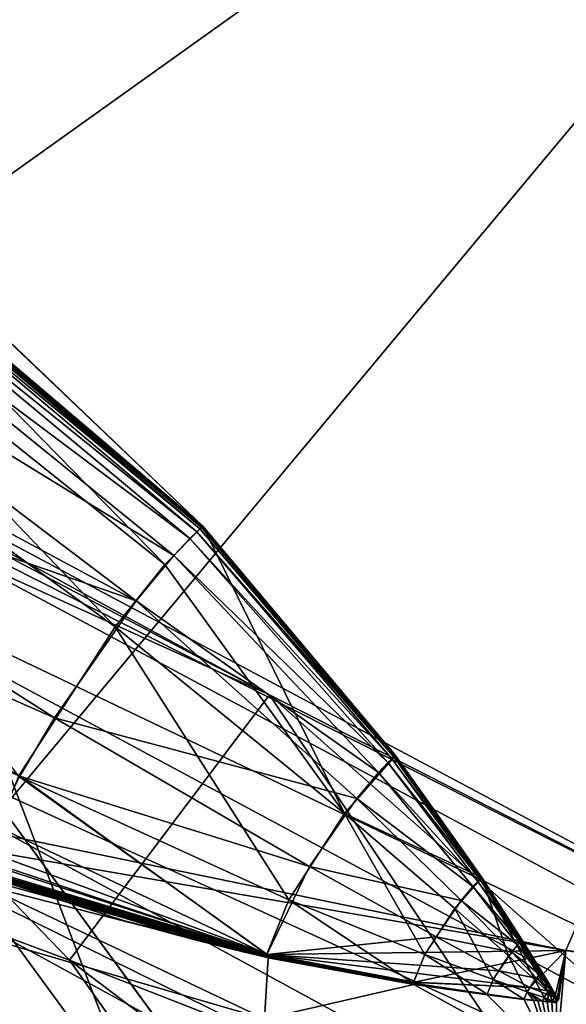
# Model space of a CAD drawing. Header units: metres. Extents: x -904 to 0, y -908 to 0.
# Tile 113 of 127: x -231.3 to -224.45, y -75.07 to -62.73. Entities that reach past the tile are written whole.
import ezdxf

# ---------------------------------------------------------------- set-up
doc = ezdxf.new("R2010")
doc.units = ezdxf.units.M

msp = doc.modelspace()

# ---------------------------------------------------------------- linework, layer by layer
at = {"layer": 'None'}
for points in [[(-239.314407, -51.557915, 226.902679), (-221.221985, -98.890182, 230.553024), (-242.650131, -103.940552, 237.516327)], [(-239.314407, -51.557915, 226.902679), (-223.317856, -52.233398, 222.626984), (-221.221985, -98.890182, 230.553024)], [(-215.260452, -53.132961, 2033.22522), (-239.308899, -51.564125, 2023.590088), (-238.364059, -69.631866, 2020.825439)], [(-231.748611, -72.892342, 2023.12439), (-215.260452, -53.132961, 2033.22522), (-238.364059, -69.631866, 2020.825439)], [(-231.748611, -72.892342, 2023.12439), (-224.452255, -74.390381, 2025.841675), (-215.260452, -53.132961, 2033.22522)], [(-224.452255, -74.390381, 2025.841675), (-201.253052, -77.030235, 2033.800049), (-215.260452, -53.132961, 2033.22522)], [(-238.33371, -66.588646, 706.081116), (-228.169373, -71.188133, 751.055359), (-248.986176, -60.178795, 750.940918)], [(-248.986176, -60.178795, 750.940918), (-228.169373, -71.188133, 751.055359), (-242.390198, -63.443642, 796.162354)], [(-228.169373, -71.188133, 751.055359), (-220.589874, -75.054581, 796.356384), (-242.390198, -63.443642, 796.162354)], [(-242.390198, -63.443642, 796.162354), (-220.589874, -75.054581, 796.356384), (-238.295258, -66.105843, 841.579407)], [(-235.321075, -64.893387, 2018.464233), (-229.480743, -69.55555, 2018.822754), (-234.679367, -64.248306, 2017.259521)], [(-234.7034, -64.269592, 2017.32251), (-234.690842, -64.25872, 2017.289795), (-229.010605, -69.083931, 2017.928101)], [(-234.684753, -64.253433, 2017.273804), (-229.006073, -69.07988, 2017.917236), (-234.690842, -64.25872, 2017.289795)], [(-234.690842, -64.25872, 2017.289795), (-229.006073, -69.07988, 2017.917236), (-229.010605, -69.083931, 2017.928101)], [(-229.003876, -69.077873, 2017.912109), (-234.684753, -64.253433, 2017.273804), (-234.681824, -64.250832, 2017.265991)], [(-229.006073, -69.07988, 2017.917236), (-234.684753, -64.253433, 2017.273804), (-229.003876, -69.077873, 2017.912109)], [(-234.681824, -64.250832, 2017.265991), (-234.68042, -64.24955, 2017.262207), (-229.002838, -69.076874, 2017.90979)], [(-229.002838, -69.076874, 2017.90979), (-229.003876, -69.077873, 2017.912109), (-234.681824, -64.250832, 2017.265991)], [(-234.68042, -64.24955, 2017.262207), (-231.713074, -66.497551, 2017.682739), (-229.002838, -69.076874, 2017.90979)], [(-229.002045, -69.075813, 2017.90918), (-234.679276, -64.248283, 2017.259277), (-234.679367, -64.248306, 2017.259521)], [(-229.480743, -69.55555, 2018.822754), (-229.002045, -69.075813, 2017.90918), (-234.679367, -64.248306, 2017.259521)], [(-234.679276, -64.248283, 2017.259277), (-229.002045, -69.075813, 2017.90918), (-229.001984, -69.075813, 2017.908813)], [(-234.679276, -64.248283, 2017.259277), (-229.001984, -69.075813, 2017.908813), (-234.67926, -64.248283, 2017.259277)], [(-229.001984, -69.075813, 2017.908813), (-234.67926, -64.248291, 2017.259277), (-234.67926, -64.248283, 2017.259277)], [(-229.001984, -69.075813, 2017.908813), (-234.679245, -64.248291, 2017.259277), (-234.67926, -64.248291, 2017.259277)], [(-229.001968, -69.075829, 2017.908691), (-234.679245, -64.248291, 2017.259277), (-229.001984, -69.075813, 2017.908813)], [(-229.001984, -69.075813, 2017.908813), (-234.679245, -64.248291, 2017.259277), (-234.679245, -64.248291, 2017.259277)], [(-234.679245, -64.248291, 2017.259277), (-229.001968, -69.075829, 2017.908691), (-231.712601, -66.496971, 2017.681885)], [(-234.902328, -64.454865, 2017.775391), (-234.784073, -64.341568, 2017.519897), (-229.080124, -69.146255, 2018.094238)], [(-234.784073, -64.341568, 2017.519897), (-234.729401, -64.292313, 2017.388428), (-229.039368, -69.109283, 2017.998535)], [(-229.080124, -69.146255, 2018.094238), (-234.784073, -64.341568, 2017.519897), (-229.039368, -69.109283, 2017.998535)], [(-234.729401, -64.292313, 2017.388428), (-234.7034, -64.269592, 2017.32251), (-229.019974, -69.092163, 2017.951172)], [(-234.729401, -64.292313, 2017.388428), (-229.019974, -69.092163, 2017.951172), (-229.039368, -69.109283, 2017.998535)], [(-234.7034, -64.269592, 2017.32251), (-229.010605, -69.083931, 2017.928101), (-229.019974, -69.092163, 2017.951172)], [(-229.168335, -69.231026, 2018.282227), (-235.169952, -64.737556, 2018.245239), (-234.902328, -64.454865, 2017.775391)], [(-229.080124, -69.146255, 2018.094238), (-229.168335, -69.231026, 2018.282227), (-234.902328, -64.454865, 2017.775391)], [(-235.800262, -65.498192, 2018.965454), (-235.169952, -64.737556, 2018.245239), (-229.367935, -69.442169, 2018.629761)], [(-235.169952, -64.737556, 2018.245239), (-229.168335, -69.231026, 2018.282227), (-229.367935, -69.442169, 2018.629761)], [(-236.154068, -65.941803, 2019.209229), (-230.102081, -70.337311, 2019.381226), (-235.321075, -64.893387, 2018.464233)], [(-230.102081, -70.337311, 2019.381226), (-229.480743, -69.55555, 2018.822754), (-235.321075, -64.893387, 2018.464233)], [(-229.838089, -70.009804, 2019.164063), (-236.495209, -66.444321, 2019.322388), (-235.800262, -65.498192, 2018.965454)], [(-229.838089, -70.009804, 2019.164063), (-235.800262, -65.498192, 2018.965454), (-229.367935, -69.442169, 2018.629761)], [(-232.967972, -88.549675, 1606.117188), (-157.766281, -91.522858, 1606.039307), (-369.758789, -65.81794, 1606.712402)], [(-264.370239, -78.757698, 1612.998047), (-369.758789, -65.81794, 1606.712402), (-157.766281, -91.522858, 1606.039307)], [(-230.102081, -70.337311, 2019.381226), (-236.154068, -65.941803, 2019.209229), (-231.312073, -72.208313, 2019.100708)], [(-238.295258, -66.105843, 841.579407), (-215.701584, -78.19075, 841.859009), (-236.636642, -68.198532, 887.077698)], [(-220.589874, -75.054581, 796.356384), (-215.701584, -78.19075, 841.859009), (-238.295258, -66.105843, 841.579407)], [(-237.171417, -67.462875, 2019.271851), (-236.495209, -66.444321, 2019.322388), (-229.838089, -70.009804, 2019.164063)], [(-230.676468, -74.511078, 722.772827), (-238.33371, -66.588646, 706.081116), (-238.338226, -71.66597, 691.690125)], [(-228.169373, -71.188133, 751.055359), (-238.33371, -66.588646, 706.081116), (-230.676468, -74.511078, 722.772827)], [(-231.713074, -66.497551, 2017.682739), (-231.712799, -66.497246, 2017.682129), (-229.002121, -69.076111, 2017.908569)], [(-229.002838, -69.076874, 2017.90979), (-231.713074, -66.497551, 2017.682739), (-229.00235, -69.07637, 2017.908936)], [(-231.713074, -66.497551, 2017.682739), (-229.002121, -69.076111, 2017.908569), (-229.00235, -69.07637, 2017.908936)], [(-231.712601, -66.496971, 2017.681885), (-229.001968, -69.075867, 2017.908569), (-231.712799, -66.497246, 2017.682129)], [(-231.712799, -66.497246, 2017.682129), (-229.001968, -69.075867, 2017.908569), (-229.002121, -69.076111, 2017.908569)], [(-229.001968, -69.075829, 2017.908691), (-229.001968, -69.075867, 2017.908569), (-231.712601, -66.496971, 2017.681885)], [(-230.860809, -71.475525, 2019.389771), (-237.755905, -68.444366, 2018.817261), (-237.171417, -67.462875, 2019.271851)], [(-230.860809, -71.475525, 2019.389771), (-237.171417, -67.462875, 2019.271851), (-229.838089, -70.009804, 2019.164063)], [(-277.97934, -76.816643, 1756.375854), (-222.447708, -82.294296, 1803.761963), (-335.659729, -67.869011, 1815.896851)], [(-335.659729, -67.869011, 1815.896851), (-222.447708, -82.294296, 1803.761963), (-235.309311, -78.121002, 1854.074829)], [(-236.636642, -68.198532, 887.077698), (-213.506638, -80.63942, 887.43988), (-236.880447, -69.975159, 932.550049)], [(-236.636642, -68.198532, 887.077698), (-215.701584, -78.19075, 841.859009), (-213.506638, -80.63942, 887.43988)], [(-238.178497, -69.270676, 2018.014038), (-237.755905, -68.444366, 2018.817261), (-231.296753, -72.207726, 2019.049316)], [(-237.755905, -68.444366, 2018.817261), (-230.860809, -71.475525, 2019.389771), (-231.296753, -72.207726, 2019.049316)], [(-227.226227, -72.675652, 2018.805664), (-229.002045, -69.075813, 2017.90918), (-229.480743, -69.55555, 2018.822754)], [(-229.168335, -69.231026, 2018.282227), (-229.080124, -69.146255, 2018.094238), (-226.634674, -71.988602, 2018.034058)], [(-226.611084, -71.967003, 2017.980957), (-229.080124, -69.146255, 2018.094238), (-229.039368, -69.109283, 2017.998535)], [(-226.634674, -71.988602, 2018.034058), (-229.080124, -69.146255, 2018.094238), (-226.611084, -71.967003, 2017.980957)], [(-229.039368, -69.109283, 2017.998535), (-229.019974, -69.092163, 2017.951172), (-226.599854, -71.956932, 2017.955322)], [(-226.611084, -71.967003, 2017.980957), (-229.039368, -69.109283, 2017.998535), (-226.599854, -71.956932, 2017.955322)], [(-229.019974, -69.092163, 2017.951172), (-229.010605, -69.083931, 2017.928101), (-226.594437, -71.952049, 2017.943359)], [(-229.019974, -69.092163, 2017.951172), (-226.594437, -71.952049, 2017.943359), (-226.599854, -71.956932, 2017.955322)], [(-229.010605, -69.083931, 2017.928101), (-229.006073, -69.07988, 2017.917236), (-226.591827, -71.949623, 2017.93811)], [(-229.010605, -69.083931, 2017.928101), (-226.591827, -71.949623, 2017.93811), (-226.594437, -71.952049, 2017.943359)], [(-226.589462, -71.947113, 2017.935303), (-229.006073, -69.07988, 2017.917236), (-229.003876, -69.077873, 2017.912109)], [(-226.591827, -71.949623, 2017.93811), (-229.006073, -69.07988, 2017.917236), (-226.589462, -71.947113, 2017.935303)], [(-226.589462, -71.947113, 2017.935303), (-229.003876, -69.077873, 2017.912109), (-229.002838, -69.076874, 2017.90979)], [(-229.00235, -69.07637, 2017.908936), (-226.589462, -71.947113, 2017.935303), (-229.002838, -69.076874, 2017.90979)], [(-229.00235, -69.07637, 2017.908936), (-229.002121, -69.076111, 2017.908569), (-226.589462, -71.947113, 2017.935303)], [(-229.002121, -69.076111, 2017.908569), (-229.001968, -69.075867, 2017.908569), (-226.589462, -71.947113, 2017.935303)], [(-229.002045, -69.075813, 2017.90918), (-227.226227, -72.675652, 2018.805664), (-226.589462, -71.947113, 2017.935303)], [(-229.002045, -69.075813, 2017.90918), (-226.589462, -71.947113, 2017.935303), (-229.001984, -69.075813, 2017.908813)], [(-226.589462, -71.947113, 2017.935303), (-229.001968, -69.075829, 2017.908691), (-229.001984, -69.075813, 2017.908813)], [(-229.001968, -69.075867, 2017.908569), (-229.001968, -69.075829, 2017.908691), (-226.589462, -71.947113, 2017.935303)], [(-231.611938, -72.824219, 2018.448364), (-238.178497, -69.270676, 2018.014038), (-231.296753, -72.207726, 2019.049316)], [(-229.367935, -69.442169, 2018.629761), (-229.168335, -69.231026, 2018.282227), (-226.685715, -72.037903, 2018.140015)], [(-226.685715, -72.037903, 2018.140015), (-229.168335, -69.231026, 2018.282227), (-226.634674, -71.988602, 2018.034058)], [(-230.102081, -70.337311, 2019.381226), (-227.226227, -72.675652, 2018.805664), (-229.480743, -69.55555, 2018.822754)], [(-229.838089, -70.009804, 2019.164063), (-229.367935, -69.442169, 2018.629761), (-226.801239, -72.160355, 2018.338379)], [(-226.801239, -72.160355, 2018.338379), (-229.367935, -69.442169, 2018.629761), (-226.685715, -72.037903, 2018.140015)], [(-236.880447, -69.975159, 932.550049), (-213.123108, -82.904182, 932.987244), (-238.402557, -70.440567, 955.232056)], [(-213.506638, -80.63942, 887.43988), (-213.123108, -82.904182, 932.987244), (-236.880447, -69.975159, 932.550049)], [(-230.860809, -71.475525, 2019.389771), (-229.838089, -70.009804, 2019.164063), (-227.073334, -72.489128, 2018.644897)], [(-227.073334, -72.489128, 2018.644897), (-229.838089, -70.009804, 2019.164063), (-226.801239, -72.160355, 2018.338379)], [(-231.312073, -72.208313, 2019.100708), (-227.926544, -73.758247, 2018.646606), (-230.102081, -70.337311, 2019.381226)], [(-227.926544, -73.758247, 2018.646606), (-227.226227, -72.675652, 2018.805664), (-230.102081, -70.337311, 2019.381226)], [(-238.402557, -70.440567, 955.232056), (-214.545471, -83.489174, 955.69928), (-240.725616, -70.70665, 977.855347)], [(-213.123108, -82.904182, 932.987244), (-214.545471, -83.489174, 955.69928), (-238.402557, -70.440567, 955.232056)], [(-240.725616, -70.70665, 977.855347), (-217.11351, -83.461723, 978.352905), (-246.042374, -72.074631, 1022.901794)], [(-214.545471, -83.489174, 955.69928), (-217.11351, -83.461723, 978.352905), (-240.725616, -70.70665, 977.855347)], [(-224.261185, -77.016754, 754.165649), (-228.169373, -71.188133, 751.055359), (-230.676468, -74.511078, 722.772827)], [(-220.589874, -75.054581, 796.356384), (-228.169373, -71.188133, 751.055359), (-219.081879, -79.212952, 785.808716)], [(-228.169373, -71.188133, 751.055359), (-224.261185, -77.016754, 754.165649), (-219.081879, -79.212952, 785.808716)], [(-231.296753, -72.207726, 2019.049316), (-230.860809, -71.475525, 2019.389771), (-227.665237, -73.337685, 2018.772583)], [(-227.665237, -73.337685, 2018.772583), (-230.860809, -71.475525, 2019.389771), (-227.073334, -72.489128, 2018.644897)], [(-226.585968, -80.294075, 722.844788), (-238.338226, -71.66597, 691.690125), (-233.974075, -78.030937, 691.642273)], [(-226.585968, -80.294075, 722.844788), (-230.676468, -74.511078, 722.772827), (-238.338226, -71.66597, 691.690125)], [(-227.226227, -72.675652, 2018.805664), (-225.507477, -73.476555, 2017.873779), (-226.589462, -71.947113, 2017.935303)], [(-226.634674, -71.988602, 2018.034058), (-225.53154, -73.499428, 2017.917236), (-226.685715, -72.037903, 2018.140015)], [(-225.518982, -73.487717, 2017.891479), (-226.634674, -71.988602, 2018.034058), (-226.611084, -71.967003, 2017.980957)], [(-225.53154, -73.499428, 2017.917236), (-226.634674, -71.988602, 2018.034058), (-225.518982, -73.487717, 2017.891479)], [(-226.611084, -71.967003, 2017.980957), (-226.599854, -71.956932, 2017.955322), (-225.513016, -73.482193, 2017.879761)], [(-225.518982, -73.487717, 2017.891479), (-226.611084, -71.967003, 2017.980957), (-225.513016, -73.482193, 2017.879761)], [(-226.599854, -71.956932, 2017.955322), (-226.594437, -71.952049, 2017.943359), (-225.507477, -73.476555, 2017.873779)], [(-226.599854, -71.956932, 2017.955322), (-225.507477, -73.476555, 2017.873779), (-225.513016, -73.482193, 2017.879761)], [(-226.594437, -71.952049, 2017.943359), (-226.591827, -71.949623, 2017.93811), (-225.507477, -73.476555, 2017.873779)], [(-225.507477, -73.476555, 2017.873779), (-226.591827, -71.949623, 2017.93811), (-226.589462, -71.947113, 2017.935303)], [(-246.042374, -72.074631, 1022.901794), (-221.957428, -84.765488, 1023.44635), (-253.992859, -72.740875, 1067.578003)], [(-217.11351, -83.461723, 978.352905), (-221.957428, -84.765488, 1023.44635), (-246.042374, -72.074631, 1022.901794)], [(-226.685715, -72.037903, 2018.140015), (-225.558731, -73.525932, 2017.970825), (-226.801239, -72.160355, 2018.338379)], [(-225.53154, -73.499428, 2017.917236), (-225.558731, -73.525932, 2017.970825), (-226.685715, -72.037903, 2018.140015)], [(-231.787033, -73.381584, 2017.280029), (-228.201447, -74.436447, 2017.602295), (-231.312073, -72.208313, 2019.100708)], [(-231.611938, -72.824219, 2018.448364), (-231.296753, -72.207726, 2019.049316), (-228.199982, -74.44194, 2017.505859)], [(-228.201447, -74.436447, 2017.602295), (-227.926544, -73.758247, 2018.646606), (-231.312073, -72.208313, 2019.100708)], [(-228.199982, -74.44194, 2017.505859), (-231.296753, -72.207726, 2019.049316), (-227.665237, -73.337685, 2018.772583)], [(-226.801239, -72.160355, 2018.338379), (-225.62027, -73.591431, 2018.073486), (-227.073334, -72.489128, 2018.644897)], [(-225.558731, -73.525932, 2017.970825), (-225.62027, -73.591431, 2018.073486), (-226.801239, -72.160355, 2018.338379)], [(-227.073334, -72.489128, 2018.644897), (-225.765213, -73.76683, 2018.234009), (-227.665237, -73.337685, 2018.772583)], [(-225.62027, -73.591431, 2018.073486), (-225.765213, -73.76683, 2018.234009), (-227.073334, -72.489128, 2018.644897)], [(-221.957428, -84.765488, 1023.44635), (-229.898041, -85.054771, 1068.127686), (-253.992859, -72.740875, 1067.578003)], [(-253.992859, -72.740875, 1067.578003), (-229.898041, -85.054771, 1068.127686), (-252.386261, -78.676216, 1112.033813)], [(-227.926544, -73.758247, 2018.646606), (-226.219879, -74.439552, 2018.275024), (-227.226227, -72.675652, 2018.805664)], [(-226.219879, -74.439552, 2018.275024), (-225.846786, -73.863106, 2018.356445), (-227.226227, -72.675652, 2018.805664)], [(-227.226227, -72.675652, 2018.805664), (-225.846786, -73.863106, 2018.356445), (-225.507477, -73.476555, 2017.873779)], [(-231.770004, -73.253067, 2017.657471), (-231.611938, -72.824219, 2018.448364), (-228.199982, -74.44194, 2017.505859)], [(-231.748611, -72.892342, 2023.12439), (-231.751495, -73.133659, 2020.420654), (-224.452255, -74.390381, 2025.841675)], [(-231.751495, -73.133659, 2020.420654), (-231.752716, -73.289963, 2018.626831), (-228.183289, -74.440033, 2017.756714)], [(-231.751495, -73.133659, 2020.420654), (-228.183289, -74.440033, 2017.756714), (-224.452255, -74.390381, 2025.841675)], [(-228.199982, -74.44194, 2017.505859), (-231.784897, -73.381981, 2017.21875), (-231.770004, -73.253067, 2017.657471)], [(-231.772217, -73.429756, 2017.012085), (-228.192932, -74.463837, 2017.452759), (-231.787033, -73.381584, 2017.280029)], [(-228.192932, -74.463837, 2017.452759), (-228.201447, -74.436447, 2017.602295), (-231.787033, -73.381584, 2017.280029)], [(-228.199982, -74.44194, 2017.505859), (-231.776428, -73.423393, 2016.993408), (-231.784897, -73.381981, 2017.21875)], [(-228.183289, -74.440033, 2017.756714), (-231.753891, -73.368828, 2017.733276), (-231.75563, -73.408318, 2017.282593)], [(-231.752716, -73.289963, 2018.626831), (-231.753891, -73.368828, 2017.733276), (-228.183289, -74.440033, 2017.756714)], [(-227.665237, -73.337685, 2018.772583), (-226.080536, -74.219139, 2018.299072), (-228.199982, -74.44194, 2017.505859)], [(-225.765213, -73.76683, 2018.234009), (-226.080536, -74.219139, 2018.299072), (-227.665237, -73.337685, 2018.772583)], [(-231.756622, -73.447693, 2016.778809), (-231.776428, -73.423393, 2016.993408), (-228.195068, -74.466278, 2017.371094)], [(-231.776428, -73.423393, 2016.993408), (-228.199982, -74.44194, 2017.505859), (-228.195068, -74.466278, 2017.371094)], [(-231.760712, -73.444786, 2016.885376), (-228.189575, -74.468422, 2017.417114), (-231.772217, -73.429756, 2017.012085)], [(-228.189575, -74.468422, 2017.417114), (-228.192932, -74.463837, 2017.452759), (-231.772217, -73.429756, 2017.012085)], [(-228.183334, -74.481087, 2017.281372), (-228.186401, -74.472481, 2017.379272), (-231.760712, -73.444786, 2016.885376)], [(-228.186401, -74.472481, 2017.379272), (-228.189575, -74.468422, 2017.417114), (-231.760712, -73.444786, 2016.885376)], [(-231.754929, -73.455521, 2016.768311), (-228.183334, -74.481087, 2017.281372), (-231.760712, -73.444786, 2016.885376)], [(-231.758438, -73.572411, 2015.453247), (-228.183334, -74.481087, 2017.281372), (-231.757034, -73.494484, 2016.310059)], [(-228.183289, -74.440033, 2017.756714), (-231.75563, -73.408318, 2017.282593), (-231.757996, -73.412819, 2017.236572)], [(-228.182785, -74.441856, 2017.736206), (-228.183289, -74.440033, 2017.756714), (-231.757996, -73.412819, 2017.236572)], [(-231.757996, -73.412819, 2017.236572), (-231.756927, -73.415169, 2017.211914), (-228.182785, -74.441856, 2017.736206)], [(-228.183334, -74.481087, 2017.281372), (-231.754929, -73.455521, 2016.768311), (-231.757034, -73.494484, 2016.310059)], [(-228.182785, -74.441856, 2017.736206), (-231.756927, -73.415169, 2017.211914), (-228.178802, -74.443199, 2017.718872)], [(-228.178802, -74.443199, 2017.718872), (-231.756927, -73.415169, 2017.211914), (-231.750137, -73.418335, 2017.171509)], [(-231.756592, -73.447701, 2016.778687), (-231.756622, -73.447693, 2016.778809), (-229.986237, -74.019249, 2017.017212)], [(-229.986237, -74.019249, 2017.017212), (-231.756622, -73.447693, 2016.778809), (-228.183441, -74.480103, 2017.25061)], [(-231.756622, -73.447693, 2016.778809), (-228.195068, -74.466278, 2017.371094), (-228.183441, -74.480103, 2017.25061)], [(-231.7565, -73.447716, 2016.77832), (-231.756592, -73.447701, 2016.778687), (-229.986237, -74.019249, 2017.017212)], [(-229.986237, -74.019249, 2017.017212), (-229.986176, -74.019257, 2017.016968), (-231.7565, -73.447716, 2016.77832)], [(-229.986176, -74.019257, 2017.016968), (-231.756424, -73.447739, 2016.778076), (-231.7565, -73.447716, 2016.77832)], [(-231.756393, -73.447746, 2016.777954), (-231.756424, -73.447739, 2016.778076), (-229.986099, -74.019264, 2017.016846)], [(-231.756424, -73.447739, 2016.778076), (-229.986176, -74.019257, 2017.016968), (-229.986099, -74.019264, 2017.016846)], [(-231.756317, -73.447762, 2016.777588), (-231.756393, -73.447746, 2016.777954), (-229.986069, -74.019264, 2017.016846)], [(-231.756393, -73.447746, 2016.777954), (-229.986099, -74.019264, 2017.016846), (-229.986069, -74.019264, 2017.016846)], [(-231.756317, -73.447762, 2016.777588), (-229.986008, -74.019272, 2017.016724), (-231.752136, -73.446266, 2016.790894)], [(-229.986008, -74.019272, 2017.016724), (-231.756317, -73.447762, 2016.777588), (-229.986069, -74.019264, 2017.016846)], [(-231.752136, -73.446266, 2016.790894), (-229.986008, -74.019272, 2017.016724), (-231.750656, -73.443748, 2016.821777)], [(-231.749069, -73.438675, 2016.888306), (-231.750656, -73.443748, 2016.821777), (-228.177338, -74.454872, 2017.566284)], [(-228.177338, -74.454872, 2017.566284), (-231.750656, -73.443748, 2016.821777), (-228.183243, -74.48008, 2017.250732)], [(-231.750656, -73.443748, 2016.821777), (-228.636536, -74.375351, 2017.192749), (-228.183243, -74.48008, 2017.250732)], [(-229.986008, -74.019272, 2017.016724), (-229.088181, -74.263618, 2017.134399), (-231.750656, -73.443748, 2016.821777)], [(-231.750656, -73.443748, 2016.821777), (-229.088181, -74.263618, 2017.134399), (-228.636536, -74.375351, 2017.192749)], [(-228.178802, -74.443199, 2017.718872), (-231.750137, -73.418335, 2017.171509), (-228.176575, -74.445465, 2017.688843)], [(-231.750137, -73.418335, 2017.171509), (-231.746613, -73.423721, 2017.095947), (-228.176575, -74.445465, 2017.688843)], [(-231.747299, -73.42868, 2017.026001), (-231.749069, -73.438675, 2016.888306), (-228.177338, -74.454872, 2017.566284)], [(-231.747299, -73.42868, 2017.026001), (-228.177338, -74.454872, 2017.566284), (-231.746613, -73.423721, 2017.095947)], [(-228.176575, -74.445465, 2017.688843), (-231.746613, -73.423721, 2017.095947), (-228.176819, -74.448601, 2017.647949)], [(-231.746613, -73.423721, 2017.095947), (-228.177338, -74.454872, 2017.566284), (-228.176819, -74.448601, 2017.647949)], [(-225.846786, -73.863106, 2018.356445), (-225.174408, -74.459076, 2018.092163), (-225.507477, -73.476555, 2017.873779)], [(-225.558731, -73.525932, 2017.970825), (-225.53154, -73.499428, 2017.917236), (-225.01207, -74.274307, 2017.837402)], [(-225.005615, -74.268074, 2017.82666), (-225.53154, -73.499428, 2017.917236), (-225.518982, -73.487717, 2017.891479)], [(-225.01207, -74.274307, 2017.837402), (-225.53154, -73.499428, 2017.917236), (-225.005615, -74.268074, 2017.82666)], [(-225.518982, -73.487717, 2017.891479), (-225.513016, -73.482193, 2017.879761), (-224.99971, -74.261749, 2017.824341)], [(-225.005615, -74.268074, 2017.82666), (-225.518982, -73.487717, 2017.891479), (-224.99971, -74.261749, 2017.824341)], [(-225.513016, -73.482193, 2017.879761), (-225.507477, -73.476555, 2017.873779), (-224.99971, -74.261749, 2017.824341)], [(-224.99971, -74.261749, 2017.824341), (-225.507477, -73.476555, 2017.873779), (-224.596375, -74.981064, 2017.8396)], [(-224.596375, -74.981064, 2017.8396), (-225.507477, -73.476555, 2017.873779), (-224.678345, -74.906487, 2017.876953)], [(-225.507477, -73.476555, 2017.873779), (-224.84288, -74.757324, 2017.950317), (-224.678345, -74.906487, 2017.876953)], [(-225.507477, -73.476555, 2017.873779), (-225.174408, -74.459076, 2018.092163), (-224.84288, -74.757324, 2017.950317)], [(-231.781693, -74.215408, 2008.449341), (-228.231186, -75.246567, 2008.449585), (-231.758438, -73.572411, 2015.453247)], [(-231.758438, -73.572411, 2015.453247), (-228.231186, -75.246567, 2008.449585), (-228.183334, -74.481087, 2017.281372)], [(-225.765213, -73.76683, 2018.234009), (-225.62027, -73.591431, 2018.073486), (-225.057709, -74.322166, 2017.911865)], [(-225.62027, -73.591431, 2018.073486), (-225.558731, -73.525932, 2017.970825), (-225.026047, -74.2882, 2017.862061)], [(-225.057709, -74.322166, 2017.911865), (-225.62027, -73.591431, 2018.073486), (-225.026047, -74.2882, 2017.862061)], [(-225.026047, -74.2882, 2017.862061), (-225.558731, -73.525932, 2017.970825), (-225.01207, -74.274307, 2017.837402)], [(-243.388, -73.787415, 1526.261597), (-230.443481, -76.069885, 1547.05249), (-239.771591, -83.921333, 1540.634399)], [(-230.443481, -76.069885, 1547.05249), (-243.388, -73.787415, 1526.261597), (-237.404251, -74.837967, 1166.713623)], [(-228.201447, -74.436447, 2017.602295), (-226.366364, -74.800003, 2017.728516), (-227.926544, -73.758247, 2018.646606)], [(-226.366364, -74.800003, 2017.728516), (-226.219879, -74.439552, 2018.275024), (-227.926544, -73.758247, 2018.646606)], [(-225.846786, -73.863106, 2018.356445), (-226.219879, -74.439552, 2018.275024), (-225.366409, -74.755432, 2018.053833)], [(-226.080536, -74.219139, 2018.299072), (-225.765213, -73.76683, 2018.234009), (-225.132309, -74.412689, 2017.991455)], [(-225.174408, -74.459076, 2018.092163), (-225.846786, -73.863106, 2018.356445), (-225.366409, -74.755432, 2018.053833)], [(-225.132309, -74.412689, 2017.991455), (-225.765213, -73.76683, 2018.234009), (-225.057709, -74.322166, 2017.911865)], [(-228.183441, -74.480103, 2017.25061), (-229.088379, -74.263618, 2017.134521), (-229.986237, -74.019249, 2017.017212)], [(-229.088379, -74.263618, 2017.134521), (-229.986176, -74.019257, 2017.016968), (-229.986237, -74.019249, 2017.017212)], [(-229.986099, -74.019264, 2017.016846), (-229.986176, -74.019257, 2017.016968), (-229.088318, -74.263618, 2017.134521)], [(-229.986176, -74.019257, 2017.016968), (-229.088379, -74.263618, 2017.134521), (-229.088318, -74.263618, 2017.134521)], [(-229.986069, -74.019264, 2017.016846), (-229.986099, -74.019264, 2017.016846), (-229.088257, -74.263618, 2017.134399)], [(-229.986099, -74.019264, 2017.016846), (-229.088318, -74.263618, 2017.134521), (-229.088257, -74.263618, 2017.134399)], [(-229.986008, -74.019272, 2017.016724), (-229.986069, -74.019264, 2017.016846), (-229.088226, -74.263618, 2017.134399)], [(-229.088226, -74.263618, 2017.134399), (-229.986069, -74.019264, 2017.016846), (-229.088257, -74.263618, 2017.134399)], [(-229.088181, -74.263618, 2017.134399), (-229.986008, -74.019272, 2017.016724), (-229.088226, -74.263618, 2017.134399)], [(-228.231186, -75.246567, 2008.449585), (-231.781693, -74.215408, 2008.449341), (-231.301239, -78.591446, 1957.132935)], [(-226.080536, -74.219139, 2018.299072), (-225.294571, -74.645721, 2018.021973), (-228.199982, -74.44194, 2017.505859)], [(-225.294571, -74.645721, 2018.021973), (-226.080536, -74.219139, 2018.299072), (-225.132309, -74.412689, 2017.991455)], [(-228.636719, -74.375359, 2017.192749), (-229.088379, -74.263618, 2017.134521), (-228.183441, -74.480103, 2017.25061)], [(-229.088318, -74.263618, 2017.134521), (-229.088379, -74.263618, 2017.134521), (-228.636688, -74.375359, 2017.192749)], [(-229.088379, -74.263618, 2017.134521), (-228.636719, -74.375359, 2017.192749), (-228.636688, -74.375359, 2017.192749)], [(-229.088257, -74.263618, 2017.134399), (-229.088318, -74.263618, 2017.134521), (-228.636642, -74.375359, 2017.192749)], [(-229.088318, -74.263618, 2017.134521), (-228.636658, -74.375359, 2017.192749), (-228.636642, -74.375359, 2017.192749)], [(-228.636658, -74.375359, 2017.192749), (-229.088318, -74.263618, 2017.134521), (-228.636688, -74.375359, 2017.192749)], [(-228.636642, -74.375359, 2017.192749), (-228.636612, -74.375351, 2017.192749), (-229.088257, -74.263618, 2017.134399)], [(-228.636612, -74.375351, 2017.192749), (-229.088226, -74.263618, 2017.134399), (-229.088257, -74.263618, 2017.134399)], [(-228.636612, -74.375351, 2017.192749), (-228.636581, -74.375351, 2017.192749), (-229.088226, -74.263618, 2017.134399)], [(-228.636581, -74.375351, 2017.192749), (-229.088181, -74.263618, 2017.134399), (-229.088226, -74.263618, 2017.134399)], [(-229.088181, -74.263618, 2017.134399), (-228.636581, -74.375351, 2017.192749), (-228.636536, -74.375351, 2017.192749)], [(-225.132309, -74.412689, 2017.991455), (-225.057709, -74.322166, 2017.911865), (-224.783722, -74.690987, 2017.82373)], [(-225.057709, -74.322166, 2017.911865), (-225.026047, -74.2882, 2017.862061), (-224.7677, -74.673531, 2017.801636)], [(-224.783722, -74.690987, 2017.82373), (-225.057709, -74.322166, 2017.911865), (-224.7677, -74.673531, 2017.801636)], [(-225.026047, -74.2882, 2017.862061), (-225.01207, -74.274307, 2017.837402), (-224.760635, -74.666245, 2017.792236)], [(-224.7677, -74.673531, 2017.801636), (-225.026047, -74.2882, 2017.862061), (-224.760635, -74.666245, 2017.792236)], [(-224.760635, -74.666245, 2017.792236), (-225.01207, -74.274307, 2017.837402), (-225.005615, -74.268074, 2017.82666)], [(-225.005615, -74.268074, 2017.82666), (-224.99971, -74.261749, 2017.824341), (-224.75441, -74.659096, 2017.795044)], [(-224.760635, -74.666245, 2017.792236), (-225.005615, -74.268074, 2017.82666), (-224.75441, -74.659096, 2017.795044)], [(-224.75441, -74.659096, 2017.795044), (-224.99971, -74.261749, 2017.824341), (-224.596375, -74.981064, 2017.8396)], [(-228.636688, -74.375359, 2017.192749), (-228.636719, -74.375359, 2017.192749), (-228.410263, -74.428604, 2017.22168)], [(-228.410263, -74.428604, 2017.22168), (-228.636719, -74.375359, 2017.192749), (-228.183441, -74.480103, 2017.25061)], [(-228.636658, -74.375359, 2017.192749), (-228.636688, -74.375359, 2017.192749), (-228.410233, -74.428604, 2017.22168)], [(-228.410233, -74.428604, 2017.22168), (-228.636688, -74.375359, 2017.192749), (-228.410263, -74.428604, 2017.22168)], [(-228.636642, -74.375359, 2017.192749), (-228.636658, -74.375359, 2017.192749), (-228.410217, -74.428604, 2017.22168)], [(-228.410217, -74.428604, 2017.22168), (-228.636658, -74.375359, 2017.192749), (-228.410233, -74.428604, 2017.22168)], [(-228.636612, -74.375351, 2017.192749), (-228.636642, -74.375359, 2017.192749), (-228.410187, -74.428604, 2017.22168)], [(-228.410187, -74.428604, 2017.22168), (-228.636642, -74.375359, 2017.192749), (-228.410217, -74.428604, 2017.22168)], [(-228.636581, -74.375351, 2017.192749), (-228.636612, -74.375351, 2017.192749), (-228.410156, -74.428596, 2017.22168)], [(-228.410156, -74.428596, 2017.22168), (-228.636612, -74.375351, 2017.192749), (-228.410187, -74.428604, 2017.22168)], [(-228.636536, -74.375351, 2017.192749), (-228.636581, -74.375351, 2017.192749), (-228.183289, -74.480087, 2017.25061)], [(-228.183289, -74.480087, 2017.25061), (-228.636581, -74.375351, 2017.192749), (-228.410156, -74.428596, 2017.22168)], [(-228.183243, -74.48008, 2017.250732), (-228.636536, -74.375351, 2017.192749), (-228.183289, -74.480087, 2017.25061)], [(-228.410233, -74.428604, 2017.22168), (-228.410263, -74.428604, 2017.22168), (-228.183411, -74.480103, 2017.25061)], [(-228.183411, -74.480103, 2017.25061), (-228.410263, -74.428604, 2017.22168), (-228.183441, -74.480103, 2017.25061)], [(-228.410217, -74.428604, 2017.22168), (-228.410233, -74.428604, 2017.22168), (-228.183395, -74.480103, 2017.25061)], [(-228.183395, -74.480103, 2017.25061), (-228.410233, -74.428604, 2017.22168), (-228.183411, -74.480103, 2017.25061)], [(-228.183365, -74.480095, 2017.25061), (-228.410217, -74.428604, 2017.22168), (-228.183395, -74.480103, 2017.25061)], [(-228.410217, -74.428604, 2017.22168), (-228.183365, -74.480095, 2017.25061), (-228.410187, -74.428604, 2017.22168)], [(-228.410187, -74.428604, 2017.22168), (-228.183334, -74.480095, 2017.25061), (-228.410156, -74.428596, 2017.22168)], [(-228.410187, -74.428604, 2017.22168), (-228.183365, -74.480095, 2017.25061), (-228.183334, -74.480095, 2017.25061)], [(-228.183319, -74.480095, 2017.25061), (-228.183289, -74.480087, 2017.25061), (-228.410156, -74.428596, 2017.22168)], [(-228.183334, -74.480095, 2017.25061), (-228.183319, -74.480095, 2017.25061), (-228.410156, -74.428596, 2017.22168)], [(-228.231186, -75.246567, 2008.449585), (-226.358521, -74.818748, 2017.614502), (-228.183334, -74.481087, 2017.281372)], [(-228.192932, -74.463837, 2017.452759), (-226.361862, -74.814117, 2017.654297), (-228.201447, -74.436447, 2017.602295)], [(-226.361862, -74.814117, 2017.654297), (-226.366364, -74.800003, 2017.728516), (-228.201447, -74.436447, 2017.602295)], [(-228.195068, -74.466278, 2017.371094), (-228.199982, -74.44194, 2017.505859), (-226.351898, -74.792824, 2017.918579)], [(-226.351898, -74.792824, 2017.918579), (-228.199982, -74.44194, 2017.505859), (-224.903564, -74.855255, 2017.873413)], [(-228.199982, -74.44194, 2017.505859), (-225.294571, -74.645721, 2018.021973), (-224.903564, -74.855255, 2017.873413)], [(-228.183441, -74.480103, 2017.25061), (-228.195068, -74.466278, 2017.371094), (-226.351898, -74.792824, 2017.918579)], [(-228.189575, -74.468422, 2017.417114), (-226.360123, -74.816414, 2017.636841), (-228.192932, -74.463837, 2017.452759)], [(-226.360123, -74.816414, 2017.636841), (-226.361862, -74.814117, 2017.654297), (-228.192932, -74.463837, 2017.452759)], [(-228.186401, -74.472481, 2017.379272), (-226.358521, -74.818748, 2017.614502), (-228.189575, -74.468422, 2017.417114)], [(-226.358521, -74.818748, 2017.614502), (-226.360123, -74.816414, 2017.636841), (-228.189575, -74.468422, 2017.417114)], [(-226.358521, -74.818748, 2017.614502), (-228.186401, -74.472481, 2017.379272), (-228.183334, -74.481087, 2017.281372)], [(-228.183411, -74.480103, 2017.25061), (-228.183441, -74.480103, 2017.25061), (-226.351898, -74.792824, 2017.918579)], [(-228.183395, -74.480103, 2017.25061), (-228.183411, -74.480103, 2017.25061), (-226.351898, -74.792824, 2017.918579)], [(-228.183365, -74.480095, 2017.25061), (-228.183395, -74.480103, 2017.25061), (-226.351898, -74.792824, 2017.918579)], [(-228.183365, -74.480095, 2017.25061), (-226.351898, -74.792824, 2017.918579), (-228.183334, -74.480095, 2017.25061)], [(-228.183334, -74.480095, 2017.25061), (-226.351898, -74.792824, 2017.918579), (-228.183319, -74.480095, 2017.25061)], [(-226.351898, -74.792824, 2017.918579), (-228.183289, -74.480087, 2017.25061), (-228.183319, -74.480095, 2017.25061)], [(-224.452255, -74.390381, 2025.841675), (-228.183289, -74.440033, 2017.756714), (-226.352921, -74.787529, 2017.985352)], [(-228.183289, -74.440033, 2017.756714), (-228.182785, -74.441856, 2017.736206), (-226.352921, -74.787529, 2017.985352)], [(-226.351898, -74.792824, 2017.918579), (-228.183243, -74.48008, 2017.250732), (-228.183289, -74.480087, 2017.25061)], [(-228.177338, -74.454872, 2017.566284), (-228.183243, -74.48008, 2017.250732), (-226.351898, -74.792824, 2017.918579)], [(-226.352921, -74.787529, 2017.985352), (-228.182785, -74.441856, 2017.736206), (-228.178802, -74.443199, 2017.718872)], [(-226.352921, -74.787529, 2017.985352), (-228.178802, -74.443199, 2017.718872), (-226.351715, -74.78933, 2017.96228)], [(-228.178802, -74.443199, 2017.718872), (-228.176575, -74.445465, 2017.688843), (-226.351715, -74.78933, 2017.96228)], [(-228.176819, -74.448601, 2017.647949), (-228.177338, -74.454872, 2017.566284), (-226.351898, -74.792824, 2017.918579)], [(-226.351898, -74.792824, 2017.918579), (-228.176575, -74.445465, 2017.688843), (-228.176819, -74.448601, 2017.647949)], [(-226.351715, -74.78933, 2017.96228), (-228.176575, -74.445465, 2017.688843), (-226.351898, -74.792824, 2017.918579)], [(-226.219879, -74.439552, 2018.275024), (-226.366364, -74.800003, 2017.728516), (-225.441833, -74.940063, 2017.782471)], [(-224.452255, -74.390381, 2025.841675), (-226.352921, -74.787529, 2017.985352), (-224.903564, -74.855255, 2017.873413)], [(-225.366409, -74.755432, 2018.053833), (-226.219879, -74.439552, 2018.275024), (-225.441833, -74.940063, 2017.782471)], [(-224.940063, -74.907013, 2017.934448), (-225.174408, -74.459076, 2018.092163), (-225.366409, -74.755432, 2018.053833)], [(-225.294571, -74.645721, 2018.021973), (-225.132309, -74.412689, 2017.991455), (-224.821457, -74.737061, 2017.861084)], [(-225.174408, -74.459076, 2018.092163), (-224.940063, -74.907013, 2017.934448), (-224.84288, -74.757324, 2017.950317)], [(-224.821457, -74.737061, 2017.861084), (-225.132309, -74.412689, 2017.991455), (-224.783722, -74.690987, 2017.82373)], [(-224.903564, -74.855255, 2017.873413), (-224.590851, -74.980888, 2017.759277), (-224.452255, -74.390381, 2025.841675)], [(-224.590851, -74.980888, 2017.759277), (-224.548035, -75.015488, 2017.742676), (-224.452255, -74.390381, 2025.841675)], [(-224.452255, -74.390381, 2025.841675), (-224.572083, -75.04586, 2017.827637), (-224.578598, -75.800476, 2008.729614)], [(-224.452255, -74.390381, 2025.841675), (-224.578598, -75.800476, 2008.729614), (-201.337891, -78.148964, 2016.438721)], [(-224.567352, -75.03611, 2017.825195), (-224.572083, -75.04586, 2017.827637), (-224.452255, -74.390381, 2025.841675)], [(-224.555466, -75.018356, 2017.820801), (-224.567352, -75.03611, 2017.825195), (-224.452255, -74.390381, 2025.841675)], [(-224.452255, -74.390381, 2025.841675), (-224.546097, -75.012878, 2017.745605), (-224.555466, -75.018356, 2017.820801)], [(-224.452255, -74.390381, 2025.841675), (-224.548035, -75.015488, 2017.742676), (-224.546097, -75.012878, 2017.745605)], [(-201.253052, -77.030235, 2033.800049), (-224.452255, -74.390381, 2025.841675), (-201.337891, -78.148964, 2016.438721)], [(-224.261185, -77.016754, 754.165649), (-230.676468, -74.511078, 722.772827), (-220.450912, -82.257591, 754.338074)], [(-230.676468, -74.511078, 722.772827), (-226.585968, -80.294075, 722.844788), (-220.450912, -82.257591, 754.338074)], [(-224.903564, -74.855255, 2017.873413), (-225.294571, -74.645721, 2018.021973), (-224.821457, -74.737061, 2017.861084)], [(-224.821457, -74.737061, 2017.861084), (-224.66748, -74.899559, 2017.793579), (-224.903564, -74.855255, 2017.873413)], [(-224.783722, -74.690987, 2017.82373), (-224.648575, -74.876213, 2017.777954), (-224.821457, -74.737061, 2017.861084)], [(-224.648575, -74.876213, 2017.777954), (-224.66748, -74.899559, 2017.793579), (-224.821457, -74.737061, 2017.861084)], [(-224.7677, -74.673531, 2017.801636), (-224.640549, -74.867195, 2017.77002), (-224.783722, -74.690987, 2017.82373)], [(-224.640549, -74.867195, 2017.77002), (-224.648575, -74.876213, 2017.777954), (-224.783722, -74.690987, 2017.82373)], [(-224.7677, -74.673531, 2017.801636), (-224.760635, -74.666245, 2017.792236), (-224.640549, -74.867195, 2017.77002)], [(-224.760635, -74.666245, 2017.792236), (-224.75441, -74.659096, 2017.795044), (-224.633926, -74.858902, 2017.779175)], [(-224.760635, -74.666245, 2017.792236), (-224.633926, -74.858902, 2017.779175), (-224.640549, -74.867195, 2017.77002)], [(-224.75441, -74.659096, 2017.795044), (-224.596375, -74.981064, 2017.8396), (-224.633926, -74.858902, 2017.779175)], [(-237.404251, -74.837967, 1166.713623), (-241.656525, -78.357643, 1166.713745), (-222.123566, -77.534111, 1117.460449)], [(-222.123566, -77.534111, 1117.460449), (-131.953552, -93.43306, 1298.579712), (-237.404251, -74.837967, 1166.713623)], [(-131.953552, -93.43306, 1298.579712), (-215.860413, -78.641273, 1566.700684), (-237.404251, -74.837967, 1166.713623)], [(-237.404251, -74.837967, 1166.713623), (-215.860413, -78.641273, 1566.700684), (-230.443481, -76.069885, 1547.05249)], [(-224.578598, -75.800476, 2008.729614), (-226.358521, -74.818748, 2017.614502), (-228.231186, -75.246567, 2008.449585)], [(-225.441833, -74.940063, 2017.782471), (-226.366364, -74.800003, 2017.728516), (-225.439575, -74.946846, 2017.75)], [(-226.366364, -74.800003, 2017.728516), (-226.361862, -74.814117, 2017.654297), (-225.439575, -74.946846, 2017.75)], [(-225.439575, -74.946846, 2017.75), (-226.361862, -74.814117, 2017.654297), (-225.438721, -74.947891, 2017.742554)], [(-226.361862, -74.814117, 2017.654297), (-226.360123, -74.816414, 2017.636841), (-225.438721, -74.947891, 2017.742554)], [(-225.438721, -74.947891, 2017.742554), (-226.360123, -74.816414, 2017.636841), (-226.358521, -74.818748, 2017.614502)], [(-226.358521, -74.818748, 2017.614502), (-224.578598, -75.800476, 2008.729614), (-225.438721, -74.947891, 2017.742554)], [(-226.352921, -74.787529, 2017.985352), (-226.351715, -74.78933, 2017.96228), (-224.903564, -74.855255, 2017.873413)], [(-224.903564, -74.855255, 2017.873413), (-226.351715, -74.78933, 2017.96228), (-226.351898, -74.792824, 2017.918579)], [(-224.978271, -74.999573, 2017.807251), (-225.366409, -74.755432, 2018.053833), (-225.441833, -74.940063, 2017.782471)], [(-224.978271, -74.999573, 2017.807251), (-224.940063, -74.907013, 2017.934448), (-225.366409, -74.755432, 2018.053833)], [(-224.84288, -74.757324, 2017.950317), (-224.940063, -74.907013, 2017.934448), (-224.727051, -74.981194, 2017.872559)], [(-224.66748, -74.899559, 2017.793579), (-224.590851, -74.980888, 2017.759277), (-224.903564, -74.855255, 2017.873413)], [(-224.678345, -74.906487, 2017.876953), (-224.84288, -74.757324, 2017.950317), (-224.727051, -74.981194, 2017.872559)], [(-224.640549, -74.867195, 2017.77002), (-224.633926, -74.858902, 2017.779175), (-224.577499, -74.964279, 2017.753784)], [(-224.633926, -74.858902, 2017.779175), (-224.546097, -75.012878, 2017.745605), (-224.577499, -74.964279, 2017.753784)], [(-224.633926, -74.858902, 2017.779175), (-224.596375, -74.981064, 2017.8396), (-224.555466, -75.018356, 2017.820801)], [(-224.546097, -75.012878, 2017.745605), (-224.633926, -74.858902, 2017.779175), (-224.555466, -75.018356, 2017.820801)], [(-224.977173, -75.002518, 2017.796509), (-224.978271, -74.999573, 2017.807251), (-225.441833, -74.940063, 2017.782471)], [(-224.977173, -75.002518, 2017.796509), (-225.441833, -74.940063, 2017.782471), (-225.439575, -74.946846, 2017.75)], [(-224.97699, -75.002716, 2017.795654), (-224.977173, -75.002518, 2017.796509), (-225.439575, -74.946846, 2017.75)], [(-225.439575, -74.946846, 2017.75), (-225.438721, -74.947891, 2017.742554), (-224.97699, -75.002716, 2017.795654)], [(-224.578598, -75.800476, 2008.729614), (-224.976791, -75.002907, 2017.794312), (-225.438721, -74.947891, 2017.742554)], [(-225.438721, -74.947891, 2017.742554), (-224.976791, -75.002907, 2017.794312), (-224.97699, -75.002716, 2017.795654)], [(-224.978271, -74.999573, 2017.807251), (-224.862259, -75.013351, 2017.813232), (-224.940063, -74.907013, 2017.934448)], [(-224.727051, -74.981194, 2017.872559), (-224.940063, -74.907013, 2017.934448), (-224.746216, -75.026688, 2017.819092)], [(-224.940063, -74.907013, 2017.934448), (-224.804245, -75.020073, 2017.816162), (-224.746216, -75.026688, 2017.819092)], [(-224.862259, -75.013351, 2017.813232), (-224.804245, -75.020073, 2017.816162), (-224.940063, -74.907013, 2017.934448)], [(-224.746216, -75.026688, 2017.819092), (-224.688171, -75.033188, 2017.821899), (-224.727051, -74.981194, 2017.872559)], [(-224.727051, -74.981194, 2017.872559), (-224.673813, -74.999565, 2017.856812), (-224.678345, -74.906487, 2017.876953)], [(-224.688171, -75.033188, 2017.821899), (-224.673813, -74.999565, 2017.856812), (-224.727051, -74.981194, 2017.872559)], [(-224.673813, -74.999565, 2017.856812), (-224.620575, -75.017876, 2017.841064), (-224.678345, -74.906487, 2017.876953)], [(-224.678345, -74.906487, 2017.876953), (-224.620575, -75.017876, 2017.841064), (-224.596375, -74.981064, 2017.8396)], [(-224.648575, -74.876213, 2017.777954), (-224.581467, -74.969032, 2017.754517), (-224.66748, -74.899559, 2017.793579)], [(-224.581467, -74.969032, 2017.754517), (-224.590851, -74.980888, 2017.759277), (-224.66748, -74.899559, 2017.793579)], [(-224.577499, -74.964279, 2017.753784), (-224.648575, -74.876213, 2017.777954), (-224.640549, -74.867195, 2017.77002)], [(-224.581467, -74.969032, 2017.754517), (-224.648575, -74.876213, 2017.777954), (-224.577499, -74.964279, 2017.753784)], [(-224.620575, -75.017876, 2017.841064), (-224.567352, -75.03611, 2017.825195), (-224.596375, -74.981064, 2017.8396)], [(-224.596375, -74.981064, 2017.8396), (-224.567352, -75.03611, 2017.825195), (-224.555466, -75.018356, 2017.820801)], [(-224.581467, -74.969032, 2017.754517), (-224.548035, -75.015488, 2017.742676), (-224.590851, -74.980888, 2017.759277)], [(-224.546097, -75.012878, 2017.745605), (-224.581467, -74.969032, 2017.754517), (-224.577499, -74.964279, 2017.753784)], [(-224.548035, -75.015488, 2017.742676), (-224.581467, -74.969032, 2017.754517), (-224.546097, -75.012878, 2017.745605)], [(-224.977173, -75.002518, 2017.796509), (-224.861465, -75.01532, 2017.807983), (-224.978271, -74.999573, 2017.807251)], [(-224.861465, -75.01532, 2017.807983), (-224.862259, -75.013351, 2017.813232), (-224.978271, -74.999573, 2017.807251)], [(-224.97699, -75.002716, 2017.795654), (-224.861343, -75.015427, 2017.807739), (-224.977173, -75.002518, 2017.796509)], [(-224.861343, -75.015427, 2017.807739), (-224.861465, -75.01532, 2017.807983), (-224.977173, -75.002518, 2017.796509)], [(-224.976791, -75.002907, 2017.794312), (-224.861267, -75.01548, 2017.807617), (-224.97699, -75.002716, 2017.795654)], [(-224.861267, -75.01548, 2017.807617), (-224.861343, -75.015427, 2017.807739), (-224.97699, -75.002716, 2017.795654)], [(-224.578598, -75.800476, 2008.729614), (-224.861206, -75.015541, 2017.807129), (-224.976791, -75.002907, 2017.794312)], [(-224.861206, -75.015541, 2017.807129), (-224.861267, -75.01548, 2017.807617), (-224.976791, -75.002907, 2017.794312)], [(-224.804245, -75.020073, 2017.816162), (-224.862259, -75.013351, 2017.813232), (-224.803604, -75.021545, 2017.813721)], [(-224.862259, -75.013351, 2017.813232), (-224.861465, -75.01532, 2017.807983), (-224.803604, -75.021545, 2017.813721)], [(-224.803604, -75.021545, 2017.813721), (-224.861465, -75.01532, 2017.807983), (-224.803497, -75.021614, 2017.813843)], [(-224.861465, -75.01532, 2017.807983), (-224.861343, -75.015427, 2017.807739), (-224.803497, -75.021614, 2017.813843)], [(-224.803497, -75.021614, 2017.813843), (-224.861343, -75.015427, 2017.807739), (-224.803452, -75.021645, 2017.813843)], [(-224.861343, -75.015427, 2017.807739), (-224.861267, -75.01548, 2017.807617), (-224.803452, -75.021645, 2017.813843)], [(-224.803452, -75.021645, 2017.813843), (-224.861267, -75.01548, 2017.807617), (-224.803406, -75.02169, 2017.813599)], [(-224.861267, -75.01548, 2017.807617), (-224.861206, -75.015541, 2017.807129), (-224.803406, -75.02169, 2017.813599)], [(-224.803406, -75.02169, 2017.813599), (-224.861206, -75.015541, 2017.807129), (-224.578598, -75.800476, 2008.729614)], [(-224.746216, -75.026688, 2017.819092), (-224.804245, -75.020073, 2017.816162), (-224.745728, -75.027672, 2017.819458)], [(-224.804245, -75.020073, 2017.816162), (-224.803604, -75.021545, 2017.813721), (-224.745728, -75.027672, 2017.819458)], [(-224.745728, -75.027672, 2017.819458), (-224.803604, -75.021545, 2017.813721), (-224.745651, -75.027687, 2017.819946)], [(-224.803604, -75.021545, 2017.813721), (-224.803497, -75.021614, 2017.813843), (-224.745651, -75.027687, 2017.819946)], [(-224.745651, -75.027687, 2017.819946), (-224.803497, -75.021614, 2017.813843), (-224.745621, -75.027702, 2017.820068)], [(-224.803497, -75.021614, 2017.813843), (-224.803452, -75.021645, 2017.813843), (-224.745621, -75.027702, 2017.820068)], [(-224.745621, -75.027702, 2017.820068), (-224.803452, -75.021645, 2017.813843), (-224.74559, -75.027725, 2017.819946)], [(-224.803452, -75.021645, 2017.813843), (-224.803406, -75.02169, 2017.813599), (-224.74559, -75.027725, 2017.819946)], [(-224.74559, -75.027725, 2017.819946), (-224.803406, -75.02169, 2017.813599), (-224.578598, -75.800476, 2008.729614)], [(-224.688171, -75.033188, 2017.821899), (-224.746216, -75.026688, 2017.819092), (-224.745728, -75.027672, 2017.819458)], [(-224.688171, -75.033188, 2017.821899), (-224.745728, -75.027672, 2017.819458), (-224.629944, -75.039574, 2017.830811)], [(-224.629944, -75.039574, 2017.830811), (-224.745728, -75.027672, 2017.819458), (-224.68779, -75.033653, 2017.825928)], [(-224.745728, -75.027672, 2017.819458), (-224.745651, -75.027687, 2017.819946), (-224.68779, -75.033653, 2017.825928)], [(-224.687775, -75.033646, 2017.826294), (-224.745651, -75.027687, 2017.819946), (-224.745621, -75.027702, 2017.820068)], [(-224.68779, -75.033653, 2017.825928), (-224.745651, -75.027687, 2017.819946), (-224.687775, -75.033646, 2017.826294)], [(-224.687759, -75.033653, 2017.826294), (-224.687775, -75.033646, 2017.826294), (-224.745621, -75.027702, 2017.820068)], [(-224.687759, -75.033653, 2017.826294), (-224.745621, -75.027702, 2017.820068), (-224.74559, -75.027725, 2017.819946)], [(-224.578598, -75.800476, 2008.729614), (-224.687759, -75.033653, 2017.826294), (-224.74559, -75.027725, 2017.819946)], [(-224.673813, -74.999565, 2017.856812), (-224.688171, -75.033188, 2017.821899), (-224.630127, -75.039581, 2017.824829)], [(-224.630127, -75.039581, 2017.824829), (-224.688171, -75.033188, 2017.821899), (-224.629944, -75.039574, 2017.830811)], [(-224.68779, -75.033653, 2017.825928), (-224.687775, -75.033646, 2017.826294), (-224.629929, -75.039474, 2017.832397)], [(-224.629929, -75.039505, 2017.831909), (-224.629944, -75.039574, 2017.830811), (-224.68779, -75.033653, 2017.825928)], [(-224.629929, -75.039505, 2017.831909), (-224.68779, -75.033653, 2017.825928), (-224.629929, -75.039474, 2017.832397)], [(-224.629929, -75.039459, 2017.832642), (-224.687775, -75.033646, 2017.826294), (-224.687759, -75.033653, 2017.826294)], [(-224.687775, -75.033646, 2017.826294), (-224.629929, -75.039459, 2017.832642), (-224.629929, -75.039474, 2017.832397)], [(-224.578598, -75.800476, 2008.729614), (-224.629929, -75.039459, 2017.832642), (-224.687759, -75.033653, 2017.826294)], [(-224.620575, -75.017876, 2017.841064), (-224.673813, -74.999565, 2017.856812), (-224.630127, -75.039581, 2017.824829)], [(-224.620575, -75.017876, 2017.841064), (-224.630127, -75.039581, 2017.824829), (-224.572083, -75.04586, 2017.827637)], [(-224.572083, -75.04586, 2017.827637), (-224.630127, -75.039581, 2017.824829), (-224.629944, -75.039574, 2017.830811)], [(-224.572083, -75.04586, 2017.827637), (-224.629944, -75.039574, 2017.830811), (-224.629929, -75.039505, 2017.831909)], [(-224.572083, -75.04586, 2017.827637), (-224.629929, -75.039459, 2017.832642), (-224.578598, -75.800476, 2008.729614)], [(-224.629929, -75.039474, 2017.832397), (-224.629929, -75.039459, 2017.832642), (-224.572083, -75.04586, 2017.827637)], [(-224.629929, -75.039474, 2017.832397), (-224.572083, -75.04586, 2017.827637), (-224.629929, -75.039505, 2017.831909)], [(-224.567352, -75.03611, 2017.825195), (-224.620575, -75.017876, 2017.841064), (-224.572083, -75.04586, 2017.827637)]]:
    msp.add_3dface(points, dxfattribs=at)
at = {"layer": 'None012311'}
for points in [[(-264.332214, -57.531643, 123.974747), (-243.170029, -56.729248, 123.995758), (-63.008152, -302.295593, 117.565376)], [(-63.008152, -302.295593, 117.565376), (-243.170029, -56.729248, 123.995758), (-222.050903, -58.298695, 123.954659)], [(-297.830109, -60.486073, 123.897385), (-264.332214, -57.531643, 123.974747), (-63.008152, -302.295593, 117.565376)], [(-242.291733, -59.376686, 126.92746), (-262.718689, -60.035652, 126.910202), (-65.261642, -300.990356, 120.600586)], [(-65.261642, -300.990356, 120.600586), (-221.537735, -60.995937, 126.885056), (-242.291733, -59.376686, 126.92746)], [(-262.718689, -60.035652, 126.910202), (-296.668427, -62.81105, 126.837532), (-65.261642, -300.990356, 120.600586)], [(-63.008152, -302.295593, 117.565376), (-331.364288, -63.040817, 123.830482), (-297.830109, -60.486073, 123.897385)], [(-65.261642, -300.990356, 120.600586), (-296.668427, -62.81105, 126.837532), (-330.762848, -65.236298, 126.774025)], [(-398.51358, -66.948952, 123.728142), (-331.364288, -63.040817, 123.830482), (-63.008152, -302.295593, 117.565376)], [(-399.362701, -68.982285, 126.675926), (-65.261642, -300.990356, 120.600586), (-330.762848, -65.236298, 126.774025)], [(-465.701691, -69.252586, 123.667824), (-398.51358, -66.948952, 123.728142), (-69.298546, -367.238312, 115.864792)], [(-398.51358, -66.948952, 123.728142), (-66.409767, -334.739563, 116.715805), (-69.298546, -367.238312, 115.864792)], [(-66.409767, -334.739563, 116.715805), (-398.51358, -66.948952, 123.728142), (-63.008152, -302.295593, 117.565376)], [(-71.333969, -367.13382, 118.868553), (-399.362701, -68.982285, 126.675926), (-465.757965, -71.129059, 126.619713)], [(-71.333969, -367.13382, 118.868553), (-68.556686, -334.277802, 119.72892), (-399.362701, -68.982285, 126.675926)], [(-68.556686, -334.277802, 119.72892), (-65.261642, -300.990356, 120.600586), (-399.362701, -68.982285, 126.675926)], [(-452.00235, -701.143799, 107.12117), (-465.701691, -69.252586, 123.667824), (-71.672775, -399.771973, 115.012871)], [(-465.701691, -69.252586, 123.667824), (-69.298546, -367.238312, 115.864792), (-71.672775, -399.771973, 115.012871)], [(-73.59713, -399.498657, 118.021057), (-465.757965, -71.129059, 126.619713), (-452.00235, -703.006531, 110.073418)], [(-73.59713, -399.498657, 118.021057), (-71.333969, -367.13382, 118.868553), (-465.757965, -71.129059, 126.619713)]]:
    msp.add_3dface(points, dxfattribs=at)
at = {"layer": 'None012325'}
for points in [[(-237.892242, -75.075691, 1314.091797), (-240.543274, -74.569321, 1327.88208), (-220.994843, -78.015923, 1327.976929)], [(-220.994843, -78.015923, 1327.976929), (-240.543274, -74.569321, 1327.88208), (-238.008759, -74.977219, 1341.697632)], [(-220.994843, -78.015923, 1327.976929), (-238.008759, -74.977219, 1341.697632), (-219.432037, -78.270615, 1335.36792)], [(-238.008759, -74.977219, 1341.697632), (-235.062836, -75.479698, 1347.703125), (-219.432037, -78.270615, 1335.36792)]]:
    msp.add_3dface(points, dxfattribs=at)

doc.saveas('drawing.dxf')
